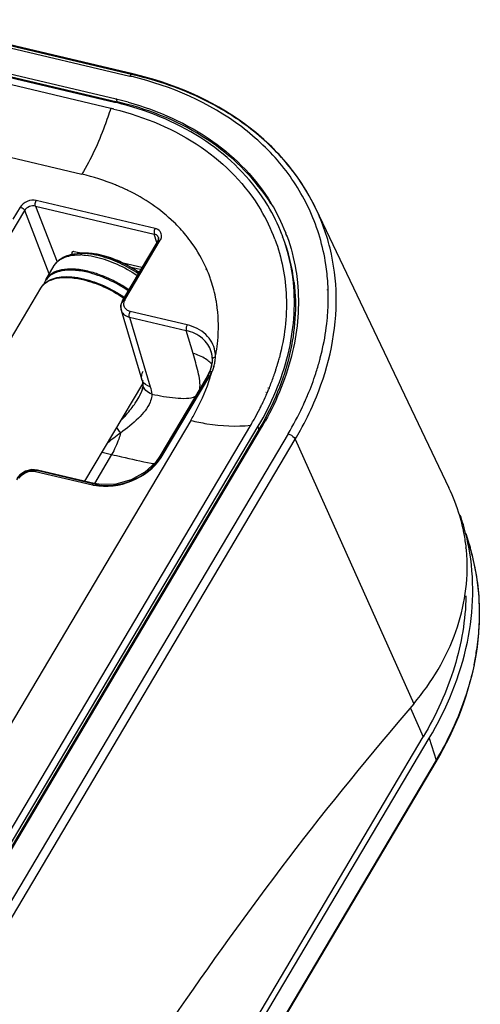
# Model space of a CAD drawing. Header units: inches. Extents: x 0 to 17, y 0 to 11.
# Tile 86 of 104: x 11.014 to 11.454, y 3.559 to 4.498. Entities that reach past the tile are written whole.
import ezdxf

# ---------------------------------------------------------------- set-up
doc = ezdxf.new("R2010")
doc.units = ezdxf.units.IN
doc.header["$LTSCALE"] = 0.935
doc.header["$MEASUREMENT"] = 0
doc.layers.get('0').update_dxf_attribs({"linetype": 'CONTINUOUS'})
for name, color, linetype in [('1', 7, 'CONTINUOUS'), ('2', 7, 'CONTINUOUS'), ('3', 7, 'CONTINUOUS')]:
    doc.layers.add(name, color=color, linetype=linetype)

msp = doc.modelspace()

# ---------------------------------------------------------------- linework, layer by layer
at = {"color": 7, "linetype": 'Continuous'}
for p, q in [((11.06985, 4.27587), (11.0695, 4.27496)), ((11.12909, 4.25969), (11.12032, 4.26176)), ((11.12776, 4.25745), (11.12704, 4.25762))]:
    msp.add_line(p, q, dxfattribs=at)
msp.add_arc((11.0746, 4.27436), 0.00234, 157.29323, 158.79088, dxfattribs=at)
at = {"layer": '1', "color": 7, "linetype": 'Continuous'}
for p, q in [((11.07267, 4.27522), (11.06882, 4.27491)), ((11.07233, 4.27506), (11.06882, 4.27491)), ((11.07425, 4.27532), (11.07945, 4.27527)), ((11.07945, 4.27527), (11.08284, 4.27498)), ((11.09153, 4.27344), (11.09186, 4.27343)), ((11.03907, 4.24996), (11.04714, 4.26355)), ((11.10342, 4.24908), (11.09626, 4.25239)), ((10.89389, 4.00577), (11.03434, 4.242)), ((11.07636, 4.0577), (11.1316, 4.1506))]:
    msp.add_line(p, q, dxfattribs=at)
for centre, radius, start, end in [((11.07619, 4.23162), 0.04374, 92.53763, 94.61932), ((11.07079, 4.2143), 0.0594, 87.11092, 88.57684), ((11.06775, 4.18355), 0.09193, 75.04502, 76.71165), ((11.07223, 4.19169), 0.08401, 76.50702, 76.71938), ((11.0619, 4.16069), 0.1168, 55.55607, 55.88568), ((11.05626, 4.23984), 0.01996, 157.52752, 162.93895), ((11.05299, 4.24054), 0.01661, 155.53401, 160.8952), ((11.05576, 4.24004), 0.01942, 149.28449, 157.51943), ((11.05262, 4.2407), 0.0162, 145.74591, 155.51202), ((11.04518, 4.13276), 0.13009, 57.68768, 63.40704), ((11.04542, 4.13309), 0.12967, 55.88723, 57.69726)]:
    msp.add_arc(centre, radius, start, end, dxfattribs=at)
for points, knots in [([(11.05307, 4.26984), (11.05414, 4.27058), (11.05897, 4.27336), (11.06458, 4.27457), (11.06882, 4.27491)], [0, 0, 0, 0, 0.23406, 1, 1, 1, 1]), ([(11.08888, 4.27302), (11.08744, 4.27336), (11.08199, 4.27451), (11.07641, 4.27509), (11.07233, 4.27506)], [0, 0, 0, 0, 0.266278, 1, 1, 1, 1]), ([(11.09186, 4.27343), (11.09017, 4.27383), (11.08387, 4.27511), (11.07736, 4.27559), (11.07266, 4.27521)], [0, 0, 0, 0, 0.268922, 1, 1, 1, 1]), ([(11.08284, 4.27498), (11.08355, 4.2749), (11.08646, 4.27452), (11.08936, 4.27396), (11.09153, 4.27345)], [0, 0, 0, 0, 0.242035, 1, 1, 1, 1]), ([(11.04714, 4.26355), (11.04825, 4.2654), (11.05017, 4.26765), (11.05247, 4.26942), (11.05307, 4.26984)], [0, 0, 0, 0, 0.745496, 1, 1, 1, 1]), ([(11.04714, 4.26355), (11.04772, 4.26451), (11.04863, 4.26573), (11.04968, 4.2668), (11.04995, 4.26707)], [0, 0, 0, 0, 0.746646, 1, 1, 1, 1]), ([(11.04995, 4.26707), (11.0502, 4.2673), (11.05124, 4.26824), (11.05239, 4.26906), (11.0533, 4.26961)], [0, 0, 0, 0, 0.24444, 1, 1, 1, 1]), ([(11.0533, 4.26961), (11.05453, 4.27035), (11.06046, 4.27315), (11.06718, 4.2738), (11.07227, 4.27368)], [0, 0, 0, 0, 0.21988, 1, 1, 1, 1]), ([(11.07379, 4.27362), (11.07487, 4.27357), (11.07941, 4.27322), (11.08391, 4.27242), (11.08729, 4.27162)], [0, 0, 0, 0, 0.237411, 1, 1, 1, 1]), ([(11.08729, 4.27162), (11.09405, 4.27002), (11.1076, 4.2652), (11.12012, 4.25817), (11.12621, 4.25405)], [0, 0, 0, 0, 0.485682, 1, 1, 1, 1]), ([(11.12719, 4.2557), (11.12161, 4.25949), (11.1101, 4.26604), (11.09769, 4.27071), (11.09148, 4.27237)], [0, 0, 0, 0, 0.511912, 1, 1, 1, 1]), ([(11.09183, 4.27338), (11.09811, 4.27187), (11.11068, 4.26734), (11.12229, 4.26076), (11.12792, 4.2569)], [0, 0, 0, 0, 0.486074, 1, 1, 1, 1]), ([(11.12741, 4.25739), (11.12186, 4.26115), (11.11042, 4.26757), (11.09804, 4.27197), (11.09186, 4.27343)], [0, 0, 0, 0, 0.513229, 1, 1, 1, 1]), ([(11.07922, 4.25804), (11.07478, 4.25908), (11.06639, 4.26042), (11.05463, 4.25995), (11.04633, 4.25711), (11.04152, 4.25338), (11.03977, 4.25114), (11.03907, 4.24996)], [0, 0, 0, 0, 0.314428, 0.583287, 0.806414, 0.905375, 1, 1, 1, 1]), ([(11.07873, 4.25703), (11.07444, 4.25805), (11.06629, 4.25937), (11.05482, 4.25899), (11.04541, 4.25608), (11.04076, 4.25207), (11.03923, 4.24982)], [0, 0, 0, 0, 0.312984, 0.582228, 0.807053, 1, 1, 1, 1]), ([(11.11757, 4.23949), (11.1115, 4.2436), (11.099, 4.25062), (11.08547, 4.25544), (11.07873, 4.25703)], [0, 0, 0, 0, 0.514312, 1, 1, 1, 1]), ([(11.09626, 4.25239), (11.09483, 4.25299), (11.08927, 4.25522), (11.08354, 4.25702), (11.07922, 4.25804)], [0, 0, 0, 0, 0.258378, 1, 1, 1, 1]), ([(11.03434, 4.242), (11.03504, 4.24318), (11.03679, 4.24542), (11.0416, 4.24915), (11.0499, 4.25199), (11.06166, 4.25246), (11.07005, 4.25112), (11.07448, 4.25008)], [0, 0, 0, 0, 0.094624, 0.193585, 0.416712, 0.685572, 1, 1, 1, 1]), ([(11.03434, 4.242), (11.0352, 4.24345), (11.03661, 4.24525), (11.03829, 4.24676), (11.03873, 4.24712)], [0, 0, 0, 0, 0.747238, 1, 1, 1, 1]), ([(11.03873, 4.24712), (11.04282, 4.25053), (11.0518, 4.25311), (11.06424, 4.25294), (11.07135, 4.25173), (11.07506, 4.25085)], [0, 0, 0, 0, 0.426371, 0.69553, 1, 1, 1, 1]), ([(11.07448, 4.25008), (11.08124, 4.24848), (11.09481, 4.24365), (11.10734, 4.23661), (11.11342, 4.23249)], [0, 0, 0, 0, 0.485686, 1, 1, 1, 1]), ([(11.07506, 4.25085), (11.0818, 4.24926), (11.09533, 4.24444), (11.10783, 4.23742), (11.11391, 4.2333)], [0, 0, 0, 0, 0.485689, 1, 1, 1, 1])]:
    msp.add_open_spline(points, degree=3, knots=knots, dxfattribs=at)
at = {"layer": '2', "color": 7, "linetype": 'Continuous'}
for p, q in [((8.87725, 4.97339), (11.11922, 4.44425)), ((11.1222, 4.44639), (8.88024, 4.97553)), ((11.12199, 4.44551), (8.8815, 4.9743)), ((11.10618, 4.42227), (8.86422, 4.9514)), ((11.10096, 4.41345), (8.85899, 4.94259)), ((8.86247, 4.94847), (11.10444, 4.41933)), ((8.86518, 4.94891), (11.10714, 4.41977)), ((8.83146, 4.87972), (11.07342, 4.35059)), ((11.12346, 4.44517), (11.1222, 4.44639)), ((11.10618, 4.42227), (11.10714, 4.41977)), ((11.14332, 4.29888), (11.02992, 4.32565)), ((10.98514, 4.25923), (11.01883, 4.31603)), ((11.01451, 4.31924), (11.00767, 4.30771)), ((11.04233, 4.25546), (11.01883, 4.31603)), ((11.0291, 4.3203), (11.1425, 4.29354)), ((11.0291, 4.3203), (11.04983, 4.26689)), ((11.29679, 4.31769), (11.42375, 4.0514)), ((11.14491, 4.2856), (11.1425, 4.29354)), ((11.26451, 4.29275), (11.26433, 4.2932)), ((11.26446, 4.29273), (11.26433, 4.2932)), ((11.26801, 4.29461), (11.26815, 4.29424)), ((11.26801, 4.29461), (11.26811, 4.29423)), ((11.14581, 4.28606), (11.11212, 4.22926)), ((11.14585, 4.28718), (11.11216, 4.23038)), ((11.11458, 4.23086), (11.14828, 4.28767)), ((11.14581, 4.28606), (11.14585, 4.28718)), ((11.14642, 4.29023), (11.14642, 4.29025)), ((11.1466, 4.28846), (11.14642, 4.29023)), ((11.1467, 4.28773), (11.14716, 4.28778)), ((11.14716, 4.28778), (11.14828, 4.28767)), ((11.26501, 4.29063), (11.2649, 4.29104)), ((11.26526, 4.29072), (11.26512, 4.29112)), ((11.26869, 4.29205), (11.2688, 4.29163)), ((11.26894, 4.29214), (11.26908, 4.29174)), ((11.06371, 4.27496), (11.0648, 4.27678)), ((11.06377, 4.2762), (11.06371, 4.27496)), ((11.06371, 4.27496), (11.06401, 4.27409)), ((11.07267, 4.27521), (11.06622, 4.27673)), ((11.13063, 4.26153), (11.11273, 4.26576)), ((11.19158, 4.26007), (11.19143, 4.26035)), ((11.19243, 4.26042), (11.1923, 4.26071)), ((11.30788, 4.24009), (11.30791, 4.24067)), ((11.30853, 4.24021), (11.30851, 4.24079)), ((11.11216, 4.23038), (11.11042, 4.22503)), ((11.11216, 4.23038), (11.11212, 4.22926)), ((11.11344, 4.22738), (11.11402, 4.22972)), ((11.11042, 4.22503), (11.11127, 4.21991)), ((11.11078, 4.22106), (11.11112, 4.22012)), ((11.11078, 4.22106), (11.13067, 4.15462)), ((11.17392, 4.20682), (11.11954, 4.21965)), ((11.11872, 4.21432), (11.1731, 4.20149)), ((11.11872, 4.21432), (11.13864, 4.14779)), ((11.17953, 4.1796), (11.1731, 4.20149)), ((11.1969, 4.18125), (11.19689, 4.18128)), ((11.1979, 4.17374), (11.1979, 4.17373)), ((11.1979, 4.17373), (11.19797, 4.1732)), ((11.19502, 4.16164), (11.193, 4.15776)), ((11.19499, 4.16059), (11.19658, 4.1648)), ((11.19499, 4.16059), (11.19501, 4.16163)), ((11.19587, 4.16371), (11.19501, 4.16163)), ((11.19501, 4.16163), (11.19501, 4.16165)), ((11.19935, 4.16705), (11.19763, 4.1625)), ((11.13071, 4.15451), (11.13067, 4.15462)), ((11.19298, 4.15775), (11.14777, 4.08152)), ((11.19293, 4.15664), (11.14822, 4.08125)), ((11.15019, 4.08201), (11.19541, 4.15823)), ((11.19293, 4.15664), (11.19298, 4.15775)), ((11.19298, 4.15775), (11.19299, 4.15776)), ((11.19481, 4.15833), (11.19541, 4.15823)), ((11.13166, 4.15007), (11.13166, 4.1501)), ((11.24925, 4.14264), (11.24908, 4.14228)), ((11.25121, 4.14685), (11.25095, 4.1463)), ((11.25227, 4.14674), (11.25205, 4.14619)), ((11.12628, 4.13517), (11.12715, 4.1366)), ((11.12715, 4.1366), (11.12718, 4.13666)), ((11.25051, 4.1425), (11.25035, 4.14213)), ((11.1773, 4.11571), (10.49762, 2.96974)), ((10.55491, 2.96528), (11.23461, 4.11126)), ((10.56171, 2.96369), (11.24177, 4.11028)), ((11.24236, 4.10716), (10.56267, 2.96119)), ((10.56511, 2.96289), (11.24479, 4.10885)), ((11.2414, 4.10965), (11.2417, 4.11029)), ((11.2414, 4.10965), (11.24236, 4.10716)), ((11.27021, 4.10285), (10.59052, 2.95689)), ((10.59741, 2.95183), (11.27709, 4.09779)), ((11.27709, 4.09779), (11.39039, 3.84549)), ((11.10184, 4.08329), (11.08538, 4.05554)), ((11.09284, 4.08541), (11.10184, 4.08329)), ((11.14777, 4.08152), (11.14772, 4.08041)), ((11.0853, 4.05559), (11.03092, 4.06842)), ((11.03092, 4.06842), (11.03172, 4.06762)), ((11.08516, 4.05501), (11.03172, 4.06762)), ((11.02905, 4.06708), (11.08343, 4.05425)), ((11.43996, 3.99373), (11.43989, 3.99426)), ((11.44029, 3.99376), (11.44024, 3.99428))]:
    msp.add_line(p, q, dxfattribs=at)
for points in [[(11.14642, 4.29025), (11.1465, 4.28892), (11.14585, 4.28718)], [(11.1969, 4.18125), (11.19789, 4.17511), (11.1979, 4.17373)], [(11.1979, 4.17374), (11.1977, 4.17097), (11.19587, 4.16371)], [(11.13071, 4.15452), (11.13087, 4.15397), (11.13163, 4.15045), (11.13168, 4.15007)], [(11.13166, 4.1501), (11.13169, 4.14868), (11.13028, 4.14293), (11.12718, 4.13666)], [(11.14777, 4.08152), (11.14364, 4.07572), (11.13343, 4.0663), (11.1204, 4.05907), (11.10599, 4.05506), (11.09195, 4.05453), (11.0853, 4.05559)], [(11.03092, 4.06842), (11.02568, 4.06877), (11.0195, 4.06718), (11.01416, 4.06376), (11.01122, 4.06019)]]:
    msp.add_lwpolyline(points, dxfattribs=at)
for centre, radius, start, end in [((11.04147, 4.11482), 0.33849, 76.34449, 76.72056), ((11.03398, 4.1208), 0.30674, 76.39314, 76.72052), ((11.03516, 4.12556), 0.30183, 74.33157, 76.39787), ((11.03481, 4.11986), 0.31072, 76.53114, 76.72044), ((11.03659, 4.12078), 0.3072, 74.82725, 76.72442), ((11.0359, 4.12433), 0.30611, 74.49758, 76.53578), ((11.03235, 4.12273), 0.29871, 76.10849, 76.72081), ((11.07792, 4.19108), 0.25624, 55.2989, 59.26006), ((11.08711, 4.20422), 0.2402, 48.87952, 55.31757), ((11.09839, 4.21717), 0.22303, 42.08326, 48.87365), ((11.10715, 4.2252), 0.21114, 35.98964, 42.0597), ((11.11479, 4.23074), 0.20171, 25.53596, 35.99193), ((11.03358, 4.1625), 0.19189, 64.13023, 64.79565), ((11.10069, 4.2301), 0.17932, 21.08682, 31.11917), ((11.09578, 4.22823), 0.17277, 20.44473, 30.78607), ((11.09905, 4.22947), 0.17714, 21.08588, 31.01125), ((11.10205, 4.23072), 0.17783, 20.20408, 20.92783), ((11.14224, 4.28894), 0.00437, 17.42759, 24.0702), ((11.10037, 4.23007), 0.1757, 20.33282, 20.89752), ((11.09821, 4.22663), 0.17895, 6.63181, 20.9802), ((11.07013, 4.20692), 0.13349, 23.32263, 23.62658), ((11.07043, 4.20705), 0.13317, 20.06211, 23.32344), ((11.0706, 4.20711), 0.13299, 19.09793, 20.06049), ((11.06999, 4.20691), 0.13363, 15.48504, 19.09514), ((11.10144, 4.2335), 0.20719, 2.01584, 3.69196), ((11.06858, 4.20652), 0.13509, 11.40761, 15.48177), ((11.09727, 4.23337), 0.21136, 359.37121, 1.85422), ((11.12283, 4.2261), 0.00953, 149.96546, 157.62336), ((11.06732, 4.20626), 0.13637, 10.14298, 11.41103), ((11.06643, 4.2061), 0.13728, 8.34291, 10.14224), ((11.09216, 4.23343), 0.21647, 356.73237, 359.37002), ((11.06565, 4.20599), 0.13806, 7.67416, 8.34388), ((11.06523, 4.20593), 0.13849, 7.10011, 7.67419), ((11.0866, 4.23375), 0.22205, 354.16084, 356.73208), ((11.17233, 4.1768), 0.02855, 358.67622, 10.22505), ((11.04252, 4.20682), 0.1613, 349.03664, 350.79366), ((11.17382, 4.14731), 0.03234, 47.61928, 56.74063), ((11.17502, 4.14868), 0.03051, 42.24215, 47.56345), ((11.16825, 4.17387), 0.02973, 350.60322, 358.70356), ((11.16562, 4.17747), 0.03531, 342.82802, 350.45144), ((11.16818, 4.17702), 0.03271, 350.49019, 358.46359), ((11.04367, 4.23251), 0.22551, 343.76622, 344.24204), ((11.046, 4.23186), 0.22309, 344.24081, 345.40981), ((11.05514, 4.23965), 0.2541, 343.60429, 344.94915), ((11.05805, 4.23887), 0.25109, 344.95104, 345.35536), ((11.15883, 4.18004), 0.04258, 331.37883, 335.67434), ((11.16586, 4.17429), 0.03215, 342.82769, 350.56314), ((11.02986, 4.20969), 0.17428, 343.75448, 344.29173), ((11.03709, 4.23454), 0.2324, 341.20508, 342.26477), ((11.0397, 4.2337), 0.22966, 342.26545, 342.98699), ((11.04187, 4.23304), 0.22739, 342.9869, 343.76579), ((11.04948, 4.24134), 0.26001, 341.91578, 343.27465), ((11.05235, 4.24047), 0.25701, 343.27666, 343.6062), ((11.13819, 4.15678), 0.00782, 196.90553, 203.20883), ((11.1596, 4.17651), 0.0388, 333.62051, 335.78973), ((11.15686, 4.1811), 0.04481, 329.3216, 331.3976), ((11.02716, 4.21048), 0.17709, 342.36821, 343.75221), ((11.02843, 4.23759), 0.24158, 337.90965, 340.68876), ((11.03436, 4.23547), 0.23528, 340.69967, 341.01054), ((11.03524, 4.23516), 0.23434, 341.01063, 341.20627), ((11.0386, 4.24502), 0.2715, 337.32194, 341.89009), ((11.01956, 4.24118), 0.25115, 336.86316, 337.04593), ((11.02084, 4.24064), 0.24976, 337.04564, 337.54408), ((11.02223, 4.24006), 0.24826, 337.54435, 337.78158), ((11.05374, 4.18034), 0.08545, 324.7698, 328.08748), ((11.01275, 4.24419), 0.25859, 334.13143, 336.11871), ((11.0169, 4.24233), 0.25404, 336.12387, 336.3678), ((11.01811, 4.2418), 0.25272, 336.36766, 336.77279), ((11.02178, 4.25203), 0.28972, 334.79064, 336.42535), ((11.02728, 4.24962), 0.28371, 336.42784, 337.34673), ((11.00149, 4.24979), 0.27116, 330.90671, 333.04364), ((11.00563, 4.24766), 0.26651, 333.04916, 333.26387), ((11.00756, 4.24669), 0.26435, 333.26297, 334.13555), ((11.00692, 4.25923), 0.30623, 329.2919, 334.75581), ((10.99598, 4.25284), 0.27747, 329.76948, 330.91061), ((10.99616, 4.25633), 0.28908, 329.32506, 330.71047), ((10.99341, 4.25433), 0.28044, 329.32697, 329.77073), ((10.99527, 4.25371), 0.28728, 329.32689, 329.85128), ((11.1099, 4.106), 0.0469, 326.99949, 329.22256), ((11.19704, 4.38626), 0.31652, 259.52438, 260.06125), ((11.0948, 4.10279), 0.04986, 256.819, 258.72632), ((11.26772, 3.975), 0.1736, 11.96773, 13.55512), ((11.26877, 3.97523), 0.17252, 10.78156, 11.96697), ((11.27003, 3.97546), 0.17124, 6.31034, 10.78412), ((11.27107, 3.97559), 0.1702, 3.95646, 6.12761)]:
    msp.add_arc(centre, radius, start, end, dxfattribs=at)
for points, knots in [([(11.1222, 4.44639), (11.12197, 4.44645), (11.12063, 4.44636), (11.11974, 4.44514), (11.11922, 4.44425)], [0, 0, 0, 0, 0.190333, 1, 1, 1, 1]), ([(11.2913, 4.31523), (11.28427, 4.33083), (11.2656, 4.36079), (11.21211, 4.41161), (11.15866, 4.43468), (11.12138, 4.44374)], [0, 0, 0, 0, 0.233725, 0.475841, 1, 1, 1, 1]), ([(11.29679, 4.31769), (11.28928, 4.33345), (11.26965, 4.36362), (11.21452, 4.41448), (11.16008, 4.43745), (11.1222, 4.44639)], [0, 0, 0, 0, 0.234541, 0.477187, 1, 1, 1, 1]), ([(11.20889, 4.41131), (11.20252, 4.41511), (11.17548, 4.4297), (11.14612, 4.43982), (11.12346, 4.44517)], [0, 0, 0, 0, 0.241694, 1, 1, 1, 1]), ([(11.25087, 4.32073), (11.23714, 4.34359), (11.19703, 4.38516), (11.14481, 4.40828), (11.11667, 4.41617)], [0, 0, 0, 0, 0.477123, 1, 1, 1, 1]), ([(11.25379, 4.32253), (11.23954, 4.34538), (11.19844, 4.38673), (11.1455, 4.40954), (11.117, 4.41727)], [0, 0, 0, 0, 0.476988, 1, 1, 1, 1]), ([(11.11772, 4.41931), (11.14632, 4.41137), (11.19939, 4.38805), (11.24022, 4.34595), (11.25421, 4.32277)], [0, 0, 0, 0, 0.522982, 1, 1, 1, 1]), ([(11.10095, 4.41345), (11.09915, 4.40774), (11.09171, 4.38609), (11.08205, 4.36513), (11.07342, 4.35058)], [0, 0, 0, 0, 0.261398, 1, 1, 1, 1]), ([(11.10406, 4.4127), (11.13347, 4.40543), (11.18815, 4.38297), (11.23015, 4.34026), (11.2442, 4.31665)], [0, 0, 0, 0, 0.524388, 1, 1, 1, 1]), ([(11.1153, 4.33612), (11.11203, 4.33766), (11.09848, 4.34358), (11.0843, 4.34802), (11.07342, 4.35059)], [0, 0, 0, 0, 0.244276, 1, 1, 1, 1]), ([(11.17268, 4.2925), (11.16909, 4.29687), (11.15316, 4.31407), (11.13328, 4.32742), (11.11731, 4.33516)], [0, 0, 0, 0, 0.24182, 1, 1, 1, 1]), ([(11.0291, 4.3203), (11.02897, 4.32067), (11.02873, 4.3225), (11.02918, 4.32441), (11.02992, 4.32565)], [0, 0, 0, 0, 0.212178, 1, 1, 1, 1]), ([(11.01451, 4.31924), (11.01591, 4.31891), (11.0176, 4.31789), (11.01868, 4.31638), (11.01883, 4.31603)], [0, 0, 0, 0, 0.789046, 1, 1, 1, 1]), ([(11.3082, 4.24684), (11.30782, 4.25278), (11.30529, 4.27621), (11.29854, 4.29919), (11.2913, 4.31523)], [0, 0, 0, 0, 0.252901, 1, 1, 1, 1]), ([(11.29487, 4.13253), (11.30786, 4.16255), (11.31957, 4.21107), (11.31335, 4.27459), (11.30334, 4.30395), (11.29679, 4.31769)], [0, 0, 0, 0, 0.516042, 0.759964, 1, 1, 1, 1]), ([(11.14332, 4.29888), (11.14258, 4.29764), (11.14213, 4.29573), (11.14237, 4.2939), (11.1425, 4.29354)], [0, 0, 0, 0, 0.787822, 1, 1, 1, 1]), ([(11.14624, 4.29072), (11.14577, 4.29177), (11.14445, 4.29296), (11.14294, 4.29344), (11.1425, 4.29354)], [0, 0, 0, 0, 0.718963, 1, 1, 1, 1]), ([(11.14942, 4.29107), (11.14958, 4.29275), (11.14852, 4.29657), (11.14511, 4.29844), (11.14332, 4.29888)], [0, 0, 0, 0, 0.478059, 1, 1, 1, 1]), ([(11.1923, 4.26071), (11.18855, 4.26924), (11.18229, 4.28017), (11.17469, 4.29006), (11.17268, 4.2925)], [0, 0, 0, 0, 0.747271, 1, 1, 1, 1]), ([(11.25767, 4.28857), (11.26416, 4.27112), (11.27156, 4.23295), (11.2668, 4.19452), (11.2619, 4.17566)], [0, 0, 0, 0, 0.488762, 1, 1, 1, 1]), ([(11.26908, 4.29174), (11.27298, 4.28108), (11.27682, 4.26627), (11.27878, 4.25123), (11.27915, 4.24742)], [0, 0, 0, 0, 0.747962, 1, 1, 1, 1]), ([(11.06622, 4.27673), (11.06595, 4.27679), (11.06513, 4.27694), (11.06406, 4.2767), (11.06377, 4.2762)], [0, 0, 0, 0, 0.318516, 1, 1, 1, 1]), ([(11.24177, 4.11028), (11.25435, 4.13161), (11.27348, 4.17603), (11.27761, 4.22458), (11.27527, 4.24732)], [0, 0, 0, 0, 0.519902, 1, 1, 1, 1]), ([(11.27596, 4.2473), (11.27862, 4.2245), (11.27504, 4.17569), (11.25617, 4.13092), (11.24369, 4.10942)], [0, 0, 0, 0, 0.480125, 1, 1, 1, 1]), ([(11.27915, 4.24742), (11.28132, 4.22545), (11.27758, 4.17875), (11.25994, 4.13567), (11.24829, 4.1149)], [0, 0, 0, 0, 0.481107, 1, 1, 1, 1]), ([(11.11458, 4.23086), (11.11433, 4.23092), (11.11353, 4.23106), (11.11245, 4.23088), (11.11217, 4.23037)], [0, 0, 0, 0, 0.307189, 1, 1, 1, 1]), ([(11.11872, 4.21432), (11.1186, 4.21469), (11.11836, 4.21651), (11.11881, 4.21842), (11.11954, 4.21965)], [0, 0, 0, 0, 0.21258, 1, 1, 1, 1]), ([(11.20174, 4.18101), (11.20231, 4.18455), (11.20409, 4.19848), (11.20395, 4.21267), (11.20266, 4.22305)], [0, 0, 0, 0, 0.254987, 1, 1, 1, 1]), ([(11.30098, 4.17538), (11.30176, 4.17836), (11.30461, 4.19015), (11.30657, 4.20215), (11.30749, 4.21116)], [0, 0, 0, 0, 0.25352, 1, 1, 1, 1]), ([(11.17392, 4.20682), (11.17319, 4.20558), (11.17274, 4.20368), (11.17298, 4.20185), (11.1731, 4.20149)], [0, 0, 0, 0, 0.78742, 1, 1, 1, 1]), ([(11.19689, 4.18128), (11.19543, 4.18615), (11.18893, 4.19561), (11.17865, 4.20019), (11.1731, 4.20149)], [0, 0, 0, 0, 0.471252, 1, 1, 1, 1]), ([(11.20043, 4.18187), (11.19936, 4.18777), (11.19253, 4.19964), (11.18042, 4.20527), (11.17392, 4.20682)], [0, 0, 0, 0, 0.472867, 1, 1, 1, 1]), ([(11.18591, 4.14538), (11.18673, 4.15086), (11.18443, 4.16267), (11.18125, 4.17375), (11.17953, 4.1796)], [0, 0, 0, 0, 0.476312, 1, 1, 1, 1]), ([(11.20087, 4.17614), (11.20047, 4.17608), (11.19921, 4.17579), (11.19792, 4.17466), (11.1979, 4.17374)], [0, 0, 0, 0, 0.305598, 1, 1, 1, 1]), ([(11.19501, 4.16165), (11.1951, 4.16182), (11.19574, 4.16258), (11.19687, 4.1626), (11.19763, 4.1625)], [0, 0, 0, 0, 0.201227, 1, 1, 1, 1]), ([(11.1773, 4.11571), (11.17928, 4.11903), (11.18662, 4.13219), (11.19254, 4.14616), (11.19594, 4.15684)], [0, 0, 0, 0, 0.256613, 1, 1, 1, 1]), ([(11.12718, 4.13666), (11.12774, 4.13761), (11.12976, 4.14124), (11.13143, 4.14509), (11.13228, 4.14801)], [0, 0, 0, 0, 0.266893, 1, 1, 1, 1]), ([(11.14015, 4.14084), (11.13806, 4.14157), (11.13415, 4.14382), (11.13196, 4.14796), (11.13167, 4.15007)], [0, 0, 0, 0, 0.509733, 1, 1, 1, 1]), ([(11.13853, 4.13316), (11.13617, 4.12733), (11.12692, 4.11664), (11.11638, 4.10808), (11.11042, 4.10374)], [0, 0, 0, 0, 0.460313, 1, 1, 1, 1]), ([(11.14015, 4.14084), (11.14014, 4.14023), (11.13997, 4.13761), (11.13929, 4.13502), (11.13853, 4.13316)], [0, 0, 0, 0, 0.233373, 1, 1, 1, 1]), ([(11.14015, 4.14084), (11.14761, 4.13931), (11.15865, 4.13728), (11.17257, 4.13656), (11.17935, 4.13723), (11.18191, 4.13873)], [0, 0, 0, 0, 0.540746, 0.789368, 1, 1, 1, 1]), ([(11.11139, 4.11624), (11.11251, 4.11747), (11.11677, 4.12222), (11.12082, 4.12719), (11.12354, 4.13105)], [0, 0, 0, 0, 0.2601, 1, 1, 1, 1]), ([(11.27709, 4.09779), (11.27878, 4.10063), (11.28524, 4.11192), (11.29101, 4.12361), (11.29487, 4.13253)], [0, 0, 0, 0, 0.253547, 1, 1, 1, 1]), ([(11.1773, 4.11571), (11.18243, 4.1145), (11.20125, 4.11073), (11.22077, 4.10954), (11.2346, 4.11125)], [0, 0, 0, 0, 0.27438, 1, 1, 1, 1]), ([(11.11042, 4.10374), (11.11004, 4.1042), (11.10874, 4.10586), (11.1075, 4.10759), (11.10678, 4.10891)], [0, 0, 0, 0, 0.285541, 1, 1, 1, 1]), ([(11.11042, 4.10374), (11.10987, 4.10179), (11.10762, 4.09474), (11.10459, 4.08791), (11.10184, 4.08329)], [0, 0, 0, 0, 0.2732, 1, 1, 1, 1]), ([(11.27021, 4.10285), (11.27241, 4.10233), (11.27512, 4.10074), (11.27683, 4.09836), (11.27709, 4.09779)], [0, 0, 0, 0, 0.781697, 1, 1, 1, 1]), ([(11.08505, 4.0539), (11.09693, 4.05153), (11.12224, 4.05496), (11.14271, 4.07041), (11.14923, 4.08046)], [0, 0, 0, 0, 0.502799, 1, 1, 1, 1]), ([(11.08609, 4.05479), (11.09748, 4.05213), (11.12208, 4.05527), (11.14181, 4.07049), (11.14772, 4.08041)], [0, 0, 0, 0, 0.503143, 1, 1, 1, 1]), ([(11.10184, 4.08329), (11.105, 4.08254), (11.11751, 4.0796), (11.13005, 4.07676), (11.1395, 4.07501)], [0, 0, 0, 0, 0.252355, 1, 1, 1, 1]), ([(11.15019, 4.08201), (11.14994, 4.08206), (11.14914, 4.08221), (11.14807, 4.08202), (11.14777, 4.08152)], [0, 0, 0, 0, 0.3052, 1, 1, 1, 1]), ([(11.02905, 4.06708), (11.02918, 4.06729), (11.0296, 4.06791), (11.0304, 4.06855), (11.03092, 4.06841)], [0, 0, 0, 0, 0.312231, 1, 1, 1, 1]), ([(11.0853, 4.05559), (11.08477, 4.05571), (11.08397, 4.05509), (11.08355, 4.05446), (11.08343, 4.05425)], [0, 0, 0, 0, 0.689567, 1, 1, 1, 1]), ([(11.43648, 4.01569), (11.43575, 4.01873), (11.43246, 4.03094), (11.42785, 4.0428), (11.42375, 4.0514)], [0, 0, 0, 0, 0.246916, 1, 1, 1, 1]), ([(11.39039, 3.84549), (11.40727, 3.86603), (11.43447, 3.91063), (11.44255, 3.96286), (11.44086, 3.98733)], [0, 0, 0, 0, 0.520093, 1, 1, 1, 1]), ([(11.39039, 3.84549), (11.30744, 3.74975), (11.14773, 3.5391), (11.01111, 3.31308), (10.94549, 3.19282)], [0, 0, 0, 0, 0.480418, 1, 1, 1, 1])]:
    msp.add_open_spline(points, degree=3, knots=knots, dxfattribs=at)
for points in [[(11.02992, 4.32565), (11.0245, 4.3269), (11.01739, 4.32399), (11.01451, 4.31924)], [(11.0291, 4.3203), (11.0255, 4.32119), (11.02068, 4.31924), (11.01883, 4.31603)], [(11.14586, 4.28718), (11.14602, 4.28747), (11.14638, 4.28766), (11.1467, 4.28773)], [(11.14828, 4.28767), (11.14888, 4.2887), (11.1493, 4.28988), (11.14942, 4.29107)], [(11.27527, 4.24732), (11.27375, 4.26209), (11.27039, 4.27679), (11.26526, 4.29072)], [(11.11212, 4.22926), (11.11127, 4.22785), (11.11066, 4.22624), (11.11048, 4.22461)], [(11.11402, 4.22392), (11.11354, 4.22499), (11.11333, 4.22622), (11.11344, 4.22738)], [(11.11048, 4.22461), (11.11035, 4.22343), (11.11044, 4.2222), (11.11078, 4.22106)], [(11.11112, 4.22012), (11.11175, 4.21868), (11.11283, 4.21738), (11.11409, 4.21644)], [(11.11622, 4.22118), (11.11529, 4.22189), (11.1145, 4.22286), (11.11402, 4.22392)], [(11.11954, 4.21965), (11.11836, 4.21993), (11.11719, 4.22045), (11.11622, 4.22118)], [(11.11409, 4.21644), (11.11545, 4.21542), (11.11707, 4.21472), (11.11872, 4.21432)], [(11.19798, 4.17375), (11.19798, 4.17628), (11.19762, 4.17883), (11.1969, 4.18125)], [(11.19155, 4.17435), (11.1879, 4.17675), (11.18375, 4.17848), (11.17953, 4.1796)], [(11.13068, 4.15462), (11.12992, 4.15724), (11.1306, 4.16038), (11.13204, 4.16269)], [(11.13864, 4.14779), (11.13553, 4.14863), (11.13228, 4.15074), (11.13101, 4.1537)], [(11.13166, 4.1501), (11.13149, 4.15141), (11.13158, 4.15277), (11.13193, 4.15404)], [(11.193, 4.15776), (11.19332, 4.15831), (11.19418, 4.15839), (11.19481, 4.15833)], [(11.13864, 4.14779), (11.13933, 4.14552), (11.13985, 4.14319), (11.14015, 4.14084)], [(11.11042, 4.10374), (11.10619, 4.10052), (11.10185, 4.09742), (11.09784, 4.09392)], [(11.02601, 4.06799), (11.02198, 4.0676), (11.01791, 4.06592), (11.01481, 4.06331)], [(11.02486, 4.06729), (11.02625, 4.06744), (11.02769, 4.06739), (11.02905, 4.06708)], [(11.03093, 4.06779), (11.02932, 4.06809), (11.02764, 4.06814), (11.02601, 4.06799)], [(11.01481, 4.06331), (11.01339, 4.06211), (11.01212, 4.06068), (11.01118, 4.05907)], [(11.01364, 4.06068), (11.01434, 4.06184), (11.01529, 4.06287), (11.01634, 4.06373)], [(11.01634, 4.06373), (11.01872, 4.06568), (11.0218, 4.06696), (11.02486, 4.06729)], [(11.08609, 4.05479), (11.08595, 4.05513), (11.08566, 4.0555), (11.0853, 4.05559)]]:
    msp.add_open_spline(points, degree=3, dxfattribs=at)
at = {"layer": '3', "color": 7, "linetype": 'Continuous'}
for p, q in [((11.43949, 4.00768), (11.44384, 3.99481)), ((11.43995, 4.00782), (11.44399, 3.9943)), ((11.38711, 3.84138), (11.3992, 3.81388)), ((10.71951, 2.66791), (11.3992, 3.81388)), ((10.72525, 2.66655), (11.40494, 3.81252)), ((11.40494, 3.81252), (11.41158, 3.79171)), ((10.73181, 2.64403), (11.41149, 3.78999)), ((11.41158, 3.79171), (10.7319, 2.64575)), ((11.41158, 3.79171), (11.41149, 3.78999))]:
    msp.add_line(p, q, dxfattribs=at)
for centre, radius, start, end in [((11.23672, 3.95598), 0.20955, 16.64876, 19.32498), ((11.23428, 3.9553), 0.21209, 10.71691, 16.63622), ((11.24366, 3.93439), 0.20909, 15.95009, 16.64845), ((11.23832, 3.9331), 0.21459, 4.72034, 15.89012), ((11.22515, 3.93209), 0.2278, 356.58986, 4.69955), ((11.21017, 3.93291), 0.2428, 351.23172, 356.60791), ((11.19872, 3.93462), 0.25437, 348.20057, 351.24446)]:
    msp.add_arc(centre, radius, start, end, dxfattribs=at)
for points, knots in [([(11.40494, 3.81252), (11.42172, 3.84081), (11.44652, 3.90016), (11.44829, 3.96509), (11.44267, 3.99474)], [0, 0, 0, 0, 0.521491, 1, 1, 1, 1]), ([(11.41146, 3.78997), (11.43022, 3.8216), (11.45066, 3.87346), (11.45461, 3.94451), (11.44877, 3.9783), (11.44398, 3.9943)], [0, 0, 0, 0, 0.520202, 0.76376, 1, 1, 1, 1]), ([(11.43999, 3.94833), (11.43957, 3.92553), (11.4315, 3.87829), (11.41166, 3.83489), (11.3992, 3.81388)], [0, 0, 0, 0, 0.482698, 1, 1, 1, 1]), ([(11.44772, 3.8826), (11.4461, 3.87487), (11.43797, 3.84318), (11.42423, 3.81304), (11.41158, 3.79171)], [0, 0, 0, 0, 0.241573, 1, 1, 1, 1])]:
    msp.add_open_spline(points, degree=3, knots=knots, dxfattribs=at)

doc.saveas('drawing.dxf')
